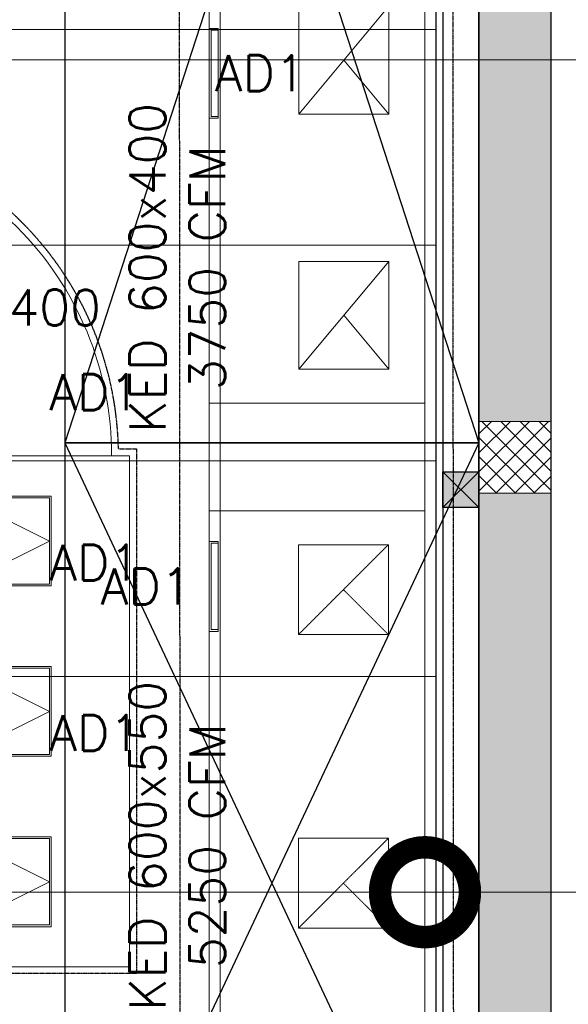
# Model space of a CAD drawing. Header units: millimetres. Extents: x -1574 to 74790, y -2818 to 13830.
# Tile 54 of 92: x 16072 to 17599, y 4408 to 7148. Entities that reach past the tile are written whole.
import ezdxf

# ---------------------------------------------------------------- set-up
doc = ezdxf.new("R2010")
doc.units = ezdxf.units.MM
doc.header["$MEASUREMENT"] = 0
doc.linetypes.add('DASHED', pattern=[0.75, 0.5, -0.25])
doc.layers.get('0').update_dxf_attribs({"lineweight": 5})
for name, color, linetype, lineweight in [('a- flr dim 02', 1, 'Continuous', 30), ('A-GA DIM', 1, 'Continuous', 5), ('A-Wall & Column', 2, 'Continuous', 0), ('ND_26_HATCH', 8, 'Continuous', 13)]:
    doc.layers.add(name, color=color, linetype=linetype, lineweight=lineweight)
for name, color, linetype, lineweight, true_color in [('A-CEILING-01', 7, 'Continuous', 5, 0xd56ca8), ('A-CEILING-05', 7, 'Continuous', 5, 0x139b48), ('ACMV-DA-AD', 30, 'Continuous', 13, 0xff7f00), ('ACMV-KE-DUCT', 220, 'Continuous', 20, 0xff00bf), ('ACMV-RA-DUCT', 1, 'Continuous', 20, 0xff0000), ('RCP LAYOUT', 9, 'Continuous', 13, 0x808080)]:
    doc.layers.add(name, color=color, linetype=linetype, lineweight=lineweight, true_color=true_color)
for name, color, linetype, true_color in [('A-COLOUMN', 5, 'Continuous', 0x0000ff), ('ACMV-DUCT-THERMAL-EXT-INS', 9, 'DASHED', 0x808080), ('DUCT ACCESS DOOR', 1, 'Continuous', 0xff0000), ('Exhaut Hoods', 7, 'Continuous', 0xf26722)]:
    doc.layers.add(name, color=color, linetype=linetype, true_color=true_color)
for name, color, linetype in [('ACMV-KE-DUCT-TAG', 7, 'Continuous'), ('ACMV-KE-DUCT-TEXT', 7, 'Continuous'), ('ACMV-MEPF_General Text', 7, 'Continuous'), ('ACMV-RA-DUCT-TEXT', 7, 'Continuous'), ('ACMV-SA-DUCT-TAG', 7, 'Continuous')]:
    doc.layers.add(name, color=color, linetype=linetype)
doc.styles.add('Romans', font='Romans.shx')
doc.styles.add('ROMANS-100', font='romans.shx')
doc.styles.get("Standard").update_dxf_attribs({"font": 'romans.shx'})
doc.dimstyles.new('100_Romans_Dot', dxfattribs={"dimtxt": 100, "dimasz": 100, "dimexe": 50, "dimexo": 50, "dimgap": 50, "dimtad": 1, "dimdec": 0, "dimzin": 0, "dimdsep": 46, "dimtxsty": 'Romans', "dimblk": 'DOT', "dimcen": 0.09, "dimclrd": 256, "dimclre": 256, "dimadec": 0, "dimazin": 0, "dimtfac": 1, "dimtdec": 0, "dimtofl": 0, "dimtmove": 0, "dimatfit": 3, "dimldrblk": 'DOT', "dimfxl": 1, "dimtolj": 1, "dimtzin": 0, "dimarcsym": 0})
doc.dimstyles.new('500-DOT SMALL', dxfattribs={"dimtxt": 100, "dimasz": 500, "dimexe": 50, "dimexo": 50, "dimgap": 50, "dimtad": 1, "dimdec": 0, "dimzin": 0, "dimdsep": 46, "dimtxsty": 'ROMANS-100', "dimblk": 'DOTSMALL', "dimcen": 0.09, "dimclrd": 256, "dimclre": 256, "dimclrt": 256, "dimadec": 0, "dimazin": 0, "dimtfac": 1, "dimtdec": 0, "dimtofl": 0, "dimtmove": 0, "dimatfit": 3, "dimldrblk": 'DOTSMALL', "dimfxl": 1, "dimtolj": 1, "dimtzin": 0, "dimarcsym": 0})

# ---------------------------------------------------------------- blocks, each defined once
blk = doc.blocks.new('A$C81f607aa')
at = {"layer": 'ND_26_HATCH', "lineweight": -3, "true_color": 0x808080, "transparency": 33554687}
h = blk.add_hatch(color=8, dxfattribs=at)
h.dxf.hatch_style = 1
h.paths.add_polyline_path([(2350, 5830), (2152, 5830), (2152, 5718.1), (2150.8, 3620), (2350, 3620)])
h.paths.add_polyline_path([(2350, 8211.4), (2150, 8211.4), (2150, 6030), (2350, 6030)])
h.paths.add_polyline_path([(2350, 9130), (2150, 9130), (2150, 8411.4), (2350, 8411.4)])
h.paths.add_polyline_path([(2350, 11087.2), (2150, 11087.2), (2150, 9330), (2350, 9330)])
h.paths.add_polyline_path([(2350, 13280), (2150, 13280), (2150, 11287.2), (2350, 11287.2)])
at = {"layer": 'ND_26_HATCH', "lineweight": -3, "true_color": 0x808080}
h = blk.add_hatch(dxfattribs=at)
h.set_pattern_fill('ANSI37', color=8, scale=300)
h.set_pattern_definition([(45, (451552.75, 162145.904), (-26.5165043, 26.5165043), []), (135, (451552.75, 162145.904), (-26.5165043, -26.5165043), [])])
h.paths.add_polyline_path([(2150, 5830), (2350, 5830), (2350, 6030), (2150, 6030)])
at = {"layer": 'a- flr dim 02', "color": 8, "lineweight": -3, "true_color": 0x808080}
blk.add_lwpolyline([(2050, 9520), (2050, 3520), (1038.8, 3520), (1038.8, 3420), (2050, 3420), (2050, 2170)], dxfattribs=at)
at = {"layer": 'A-Wall & Column', "color": 8, "lineweight": -3, "true_color": 0x808080}
for p, q in [((2150, 13480), (2150, 2170)), ((2350, 13480), (2350, 0)), ((2030, 9520), (2030, 3520))]:
    blk.add_line(p, q, dxfattribs=at)
at = {"layer": 'A-Wall & Column', "color": 8, "true_color": 0x808080}
blk.add_lwpolyline([(2150, 5830), (2350, 5830), (2350, 6030), (2150, 6030)], close=True, dxfattribs=at)
blk = doc.blocks.new('A$C4c94997f')
at = {"true_color": 0x808080}
h = blk.add_hatch(color=8, dxfattribs=at)
h.dxf.hatch_style = 1
h.paths.add_polyline_path([(-2880, 0), (-2780, 0), (-2780, -100), (-2880, -100)])
h.paths.add_polyline_path([(-100, 0), (0, 0), (0, -100), (-100, -100)])
h.paths.add_polyline_path([(-2880, -1812), (-2780, -1812), (-2780, -1912), (-2880, -1912)])
h.paths.add_polyline_path([(-2880, -3630), (-2780, -3630), (-2780, -3730), (-2880, -3730)])
h.paths.add_polyline_path([(-2880, -5440), (-2780, -5440), (-2780, -5540), (-2880, -5540)])
h.paths.add_polyline_path([(-2148, -7250), (-2048, -7250), (-2048, -7350), (-2148, -7350)])
h.paths.add_polyline_path([(-100, -7250), (0, -7250), (0, -7350), (-100, -7350)])
h.paths.add_polyline_path([(-100, -5440), (0, -5440), (0, -5540), (-100, -5540)])
h.paths.add_polyline_path([(-100, -3630), (0, -3630), (0, -3730), (-100, -3730)])
h.paths.add_polyline_path([(-100, -1812), (0, -1812), (0, -1912), (-100, -1912)])
at = {"layer": 'A-COLOUMN', "color": 8, "true_color": 0x808080}
for p, q in [((0, -3630), (-100, -3730)), ((-100, -3630), (0, -3730))]:
    blk.add_line(p, q, dxfattribs=at)
blk.add_lwpolyline([(-100, -3630), (0, -3630), (0, -3730), (-100, -3730)], close=True, dxfattribs=at)
blk = doc.blocks.new('XR-CP-DS')
at = {"layer": 'A-CEILING-01', "true_color": 0x808080}
h = blk.add_hatch(dxfattribs=at)
h.set_pattern_fill('ANSI37', color=8, scale=2000)
edge = h.paths.add_edge_path()
edge.add_line((17350, 13380), (12020, 13380))
edge.add_line((12020, 13380), (12020, 13280))
edge.add_line((12020, 13280), (11820, 13280))
edge.add_line((11820, 13280), (11820, 13380))
edge.add_line((11820, 13380), (6090, 13380))
edge.add_line((6090, 13380), (6090, 13280))
edge.add_line((6090, 13280), (5890, 13280))
edge.add_line((5890, 13280), (5890, 13380))
edge.add_line((5890, 13380), (350, 13380))
edge.add_line((350, 13380), (200, 13380))
edge.add_line((200, 13380), (200, 4520))
edge.add_line((200, 4520), (650, 4520))
edge.add_line((650, 4520), (650, 4220))
edge.add_line((650, 4220), (200, 4220))
edge.add_line((200, 4220), (200, 3270))
edge.add_line((200, 3270), (3945, 3270))
edge.add_line((3945, 3270), (3945, 3920))
edge.add_line((3945, 3920), (6135, 3920))
edge.add_line((6135, 3920), (6135, 3270))
edge.add_line((6135, 3270), (9805, 3270))
edge.add_line((9805, 3270), (9805, 3070))
edge.add_line((9805, 3070), (10125.7, 3070))
edge.add_line((10125.7, 3070), (10125.7, 3423))
edge.add_line((10125.7, 3423), (11242.1, 4539.4))
edge.add_line((11242.1, 4539.4), (10770.1, 5011.3))
edge.add_line((10770.1, 5011.3), (11904.4, 6145.6))
edge.add_line((11904.4, 6145.6), (14298.8, 8540))
edge.add_line((14298.8, 8540), (14450, 8540))
edge.add_line((14450, 8540), (14450, 9620))
edge.add_line((14450, 9620), (14450, 12330))
edge.add_arc((15200, 12330), 750, 90, 180, ccw=False)
edge.add_line((15200, 13080), (17350, 13080))
edge.add_line((17350, 13080), (17350, 13380))
h.paths.add_polyline_path([(5890.1, 11294.2), (6090.1, 11294.2), (6090.1, 11094.2), (5890.1, 11094.2)], flags=16)
h.paths.add_polyline_path([(5890.1, 9330), (6090.1, 9330), (6090.1, 9130), (5890.1, 9130)], flags=16)
h.paths.add_polyline_path([(5890, 8418.4), (6090, 8418.4), (6090, 8218.4), (5890, 8218.4)], flags=16)
h.paths.add_polyline_path([(5890, 6030), (6090, 6030), (6090, 5830), (5890, 5830)], flags=16)
h.paths.add_polyline_path([(11820, 8418.4), (12020, 8418.4), (12020, 8218.4), (11820, 8218.4)], flags=16)
h.paths.add_polyline_path([(11820, 9330), (12020, 9330), (12020, 9130), (11820, 9130)], flags=16)
h.paths.add_polyline_path([(11820.1, 11294.2), (12020.1, 11294.2), (12020.1, 11094.2), (11820.1, 11094.2)], flags=16)
at = {"layer": 'A-CEILING-01', "color": 8, "true_color": 0x808080}
blk.add_lwpolyline([(15490.9, 3520), (14590, 3520), (14590, 9520), (17230, 9520), (17230, 3520), (16390.9, 3520)], close=True, dxfattribs=at)
at = {"layer": 'A-CEILING-05', "color": 8, "linetype": 'Continuous', "true_color": 0x808080}
for p, q in [((16630, 3520), (16630, 9520)), ((14590, 7120), (17230, 7120)), ((14590, 6520), (17230, 6520)), ((14590, 5920), (17230, 5920)), ((14590, 5320), (17230, 5320)), ((14590, 4720), (17230, 4720))]:
    blk.add_line(p, q, dxfattribs=at)
at = {"color": 8, "true_color": 0x808080}
blk.add_blockref('A$C81f607aa', (15200, 0), dxfattribs=at)
at = {"layer": 'A-GA DIM', "color": 8, "true_color": 0x808080}
blk.add_blockref('A$C4c94997f', (17350, 9520), dxfattribs=at)
blk = doc.blocks.new('_DotSmall')
at = {"color": 0, "linetype": 'ByBlock', "const_width": 0.5}
blk.add_lwpolyline([(-0.0625, 0, 1), (0.0625, 0, 1)], format="xyb", close=True, dxfattribs=at)
blk = doc.blocks.new('A$C526f7b77')
at = {"layer": 'Exhaut Hoods', "linetype": 'Continuous', "ltscale": 750}
for points in [[(12008.2, 5970.1), (13160, 5970.1), (13160, 9520), (12008.2, 9520)], [(12008.2, 3520), (13160, 3520), (13160, 5970.1), (12008.2, 5970.1)]]:
    blk.add_lwpolyline(points, close=True, dxfattribs=at)
at = {"layer": 'Exhaut Hoods'}
for points in [[(13160, 9520), (12008.2, 5970.1)], [(12008.2, 9520), (13160, 5970.1)], [(13160, 5970.1), (12008.2, 3520)], [(12008.2, 5970.1), (13160, 3520)]]:
    blk.add_lwpolyline(points, dxfattribs=at)
blk = doc.blocks.new('DUCT_AD_250x250_S')
at = {"layer": 'ACMV-DA-AD'}
blk.add_lwpolyline([(0, 125), (25, 125), (25, -125), (0, -125)], close=True, dxfattribs=at)
blk.add_lwpolyline([(0, 125), (25, 125), (25, -125), (0, -125)], dxfattribs=at)
at = {"layer": 'ACMV-DA-AD', "color": 8, "true_color": 0x808080}
blk.add_lwpolyline([(0, 120), (20, 120), (20, -120), (0, -120)], dxfattribs=at)
blk = doc.blocks.new('_DOT')
at = {"color": 0, "linetype": 'ByBlock', "lineweight": -2}
blk.add_line((-0.5, 0), (-1, 0), dxfattribs=at)
at = {"color": 0, "linetype": 'ByBlock', "lineweight": -2, "const_width": 0.5}
blk.add_lwpolyline([(-0.25, 0, 1), (0.25, 0, 1)], format="xyb", close=True, dxfattribs=at)
blk = doc.blocks.new('DUCT_AD_250x250')
at = {"layer": 'ACMV-DA-AD', "color": 8, "true_color": 0x808080}
for p, q in [((-120, 120), (0, -120)), ((0, -120), (120, 120))]:
    blk.add_line(p, q, dxfattribs=at)
at = {"layer": 'ACMV-DA-AD'}
blk.add_lwpolyline([(-125, 125), (125, 125), (125, -125), (-125, -125)], close=True, dxfattribs=at)
at = {"layer": 'ACMV-DA-AD', "color": 8, "true_color": 0x808080}
blk.add_lwpolyline([(-120, 120), (120, 120), (120, -120), (-120, -120)], close=True, dxfattribs=at)
blk = doc.blocks.new('A$C5c7590bd')
at = {"layer": 'ACMV-DUCT-THERMAL-EXT-INS'}
blk.add_lwpolyline([(-366.9, 2538.9), (1320, 3139.9), (1315.7, 9536), (2075.8, 9536), (2080, 2463.5)], dxfattribs=at)
at = {"layer": 'ACMV-KE-DUCT'}
for points in [[(1400, 7240.1), (2000, 7240.1), (2000, 6080.9), (1400, 6080.9)], [(1899.2, 7185.1), (1899.2, 6885.1), (1649.2, 6885.1), (1649.2, 7185.1)], [(1899.2, 6475.1), (1899.2, 6175.1), (1649.2, 6175.1), (1649.2, 6475.1)], [(1400, 6080.9), (2000, 6080.9), (2000, 5780.9), (1400, 5780.9)], [(1400, 5780.9), (2000, 5780.9), (2000, 3083.5), (1400, 3083.5)], [(1648.1, 5686.8), (1898.1, 5686.8), (1898.1, 5436.8), (1648.1, 5436.8)], [(1648.1, 4870.1), (1898.1, 4870.1), (1898.1, 4620.1), (1648.1, 4620.1)]]:
    blk.add_lwpolyline(points, close=True, dxfattribs=at)
for points in [[(1899.2, 7185.1), (1649.2, 6885.1)], [(1774.2, 7035.1), (1899.2, 6885.1)], [(1899.2, 6475.1), (1649.2, 6175.1)], [(1774.2, 6325.1), (1899.2, 6175.1)]]:
    blk.add_lwpolyline(points, dxfattribs=at)
at = {"layer": 'ACMV-KE-DUCT', "linetype": 'DASHED'}
for points in [[(1898.1, 5686.8), (1648.1, 5436.8)], [(1773.1, 5561.8), (1898.1, 5436.8)], [(1898.1, 4870.1), (1648.1, 4620.1)], [(1773.1, 4745.1), (1898.1, 4620.1)]]:
    blk.add_lwpolyline(points, dxfattribs=at)
at = {"layer": 'ACMV-DA-AD', "xscale": -1, "rotation": 359.9999999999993}
for p in [(1425, 6998.4), (1425, 5570.7)]:
    blk.add_blockref('DUCT_AD_250x250_S', p, dxfattribs=at)
at = {"layer": 'Exhaut Hoods'}
blk.add_blockref('A$C526f7b77', (-11010, 0), dxfattribs=at)
at = {"layer": 'ACMV-KE-DUCT-TEXT', "char_height": 100, "attachment_point": 5, "rotation": 90}
for s, insert in [('{\\Fromans|c0;KED 600x400\\P3750 CFM}', (1311.1, 6457.5)), ('{\\Fromans|c0;KED 600x550\\P5250 CFM}', (1311.1, 4849.4))]:
    blk.add_mtext_dynamic_manual_height_columns(s, width=1639.938, gutter_width=1, heights=[0], dxfattribs=dict(at, insert=insert))
at = {"layer": 'ACMV-MEPF_General Text', "char_height": 100, "attachment_point": 5}
for insert in [(1541.7, 6998.4), (1224.2, 5570.7)]:
    blk.add_mtext_dynamic_manual_height_columns('\\pxqc,t6;{\\Fromans|c0;AD1}', width=3300, gutter_width=15540.7, heights=[500], dxfattribs=dict(at, insert=insert))
at = {"layer": 'ACMV-KE-DUCT-TAG'}
blk.add_leader([(2000, 4720), (3097.2, 4720.4)], dimstyle='500-DOT SMALL', override={"dimgap": 50, "dimtad": 0}, dxfattribs=at)
blk = doc.blocks.new('A$C7e6e56f9')
at = {"layer": 'ACMV-DUCT-THERMAL-EXT-INS'}
blk.add_lwpolyline([(-650, 7003.3), (-496.7, 7003.3), (-79, 6853.4), (228.3, 6853.4, -0.408171), (1147.1, 5953.4), (1197.3, 5953.4), (1197.3, 4493.4), (478.3, 4493.4)], format="xyb", dxfattribs=at)
at = {"layer": 'ACMV-RA-DUCT'}
blk.add_lwpolyline([(1128.3, 5934.4, 0.414214), (228.3, 6834.4), (228.3, 6234.4, -0.414214), (528.3, 5934.4)], format="xyb", close=True, dxfattribs=at)
blk.add_lwpolyline([(478.3, 4512.4), (478.3, 5934.4), (1178.3, 5934.4), (1178.3, 4512.4)], close=True, dxfattribs=at)
at = {"layer": 'DUCT ACCESS DOOR', "rotation": 90}
for p in [(835, 5697.1), (835.2, 5223.1), (835.4, 4749.1)]:
    blk.add_blockref('DUCT_AD_250x250', p, dxfattribs=at)
at = {"layer": 'ACMV-MEPF_General Text', "char_height": 100, "attachment_point": 5}
for insert in [(1081.2, 6110.9), (1081.2, 5636.9), (1081.2, 5162.9)]:
    blk.add_mtext_dynamic_manual_height_columns('\\pxqc,t6;{\\Fromans|c0;AD1}', width=3300, gutter_width=15540.7, heights=[500], dxfattribs=dict(at, insert=insert))
at = {"layer": 'ACMV-RA-DUCT-TEXT', "insert": (642.1, 6348.2), "char_height": 100, "attachment_point": 5, "rotation": 359.7376}
blk.add_mtext_dynamic_manual_height_columns('{\\Fromans|c0;RAD 600x400}', width=1639.938, gutter_width=1, heights=[0], dxfattribs=at)
at = {"layer": 'ACMV-SA-DUCT-TAG'}
for points in [[(-1214.9, 7574.4), (-1214.9, 7035.4), (3038.7, 7035.4)], [(-1581, 4891.6), (-1581, 3420), (3046.5, 3420)]]:
    blk.add_leader(points, dimstyle='100_Romans_Dot', override={"dimtad": 0}, dxfattribs=at)

msp = doc.modelspace()

# ---------------------------------------------------------------- block references
for name in ['A$C7e6e56f9', 'A$C5c7590bd']:
    msp.add_blockref(name, (15200, 0))
at = {"layer": 'RCP LAYOUT', "color": 1}
msp.add_blockref('XR-CP-DS', (0, 0), dxfattribs=at)

doc.saveas('drawing.dxf')
